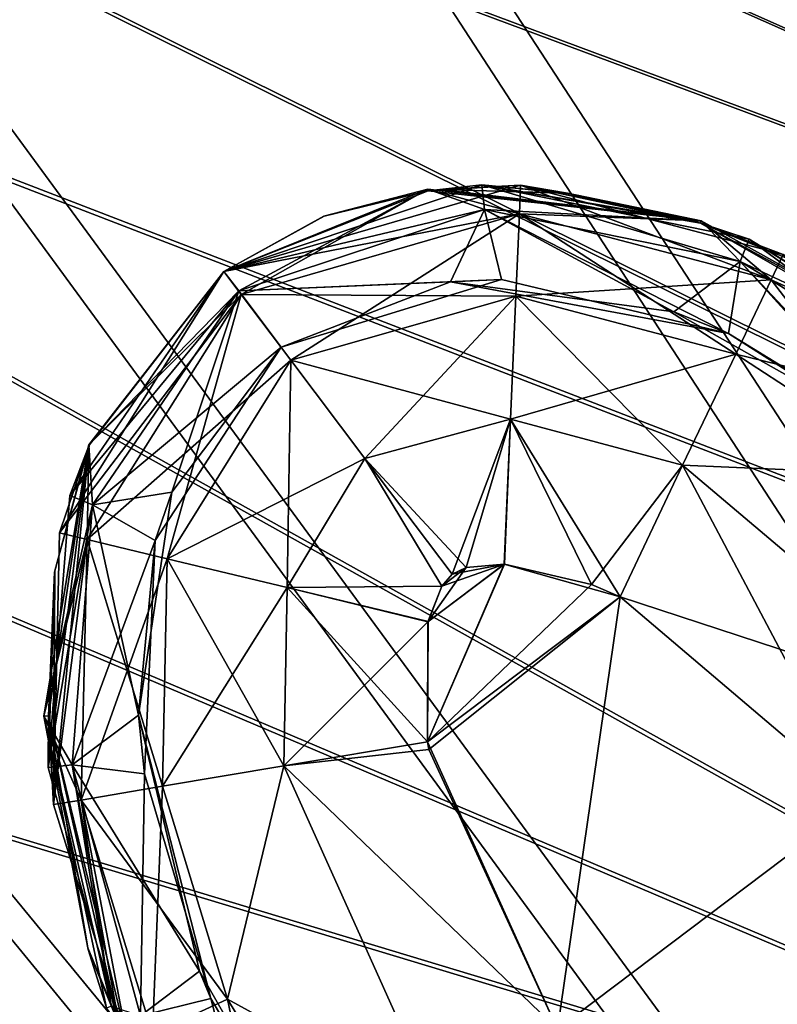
# Model space of a CAD drawing. Header units: metres. Extents: x -904 to 0, y -908 to 0.
# Tile 116 of 154: x -172 to -156, y -171 to -151. Entities that reach past the tile are written whole.
import ezdxf

# ---------------------------------------------------------------- set-up
doc = ezdxf.new("R2010")
doc.units = ezdxf.units.M

msp = doc.modelspace()

# ---------------------------------------------------------------- linework, layer by layer
at = {"layer": 'None012316'}
for points in [[(-191.963272, -133.299774, 1798.675049), (-192.565308, -134.718124, 1806.324951), (-127.065178, -160.846878, 1798.675049)], [(-191.963272, -133.299774, 1798.675049), (-127.065178, -160.846878, 1798.675049), (-192.550964, -134.684326, 1791.0177)], [(-192.565308, -134.718124, 1806.324951), (-194.26532, -138.723145, 1812.802979), (-128.12146, -163.335358, 1808.668579)], [(-192.550964, -134.684326, 1791.0177), (-128.102783, -163.291367, 1788.668579), (-194.238892, -138.660889, 1784.518921)], [(-192.565308, -134.718124, 1806.324951), (-128.12146, -163.335358, 1808.668579), (-127.065178, -160.846878, 1798.675049)], [(-127.065178, -160.846878, 1798.675049), (-128.102783, -163.291367, 1788.668579), (-192.550964, -134.684326, 1791.0177)], [(-194.26532, -138.723145, 1812.802979), (-196.80455, -144.705307, 1817.122925), (-130.988586, -170.090027, 1815.971558)], [(-194.238892, -138.660889, 1784.518921), (-130.956253, -170.01384, 1781.330688), (-196.770035, -144.623993, 1780.167969)], [(-194.26532, -138.723145, 1812.802979), (-130.988586, -170.090027, 1815.971558), (-128.12146, -163.335358, 1808.668579)], [(-128.102783, -163.291367, 1788.668579), (-130.956253, -170.01384, 1781.330688), (-194.238892, -138.660889, 1784.518921)], [(-196.80455, -144.705307, 1817.122925), (-199.796432, -151.75386, 1818.627075), (-134.898331, -179.300964, 1818.627197)], [(-196.770035, -144.623993, 1780.167969), (-134.860992, -179.212982, 1778.627319), (-199.759079, -151.665878, 1778.627319)], [(-196.80455, -144.705307, 1817.122925), (-134.898331, -179.300964, 1818.627197), (-130.988586, -170.090027, 1815.971558)], [(-130.956253, -170.01384, 1781.330688), (-134.860992, -179.212982, 1778.627319), (-196.770035, -144.623993, 1780.167969)], [(-199.796432, -151.75386, 1818.627075), (-202.785461, -158.795715, 1817.086426), (-134.898331, -179.300964, 1818.627197)], [(-134.860992, -179.212982, 1778.627319), (-202.750961, -158.714447, 1780.13147), (-199.759079, -151.665878, 1778.627319)], [(-202.785461, -158.795715, 1817.086426), (-205.316605, -164.758835, 1812.735474), (-138.80307, -188.500122, 1815.923828)], [(-138.770721, -188.423935, 1781.282837), (-205.290207, -164.696625, 1784.451416), (-202.750961, -158.714447, 1780.13147)], [(-134.898331, -179.300964, 1818.627197), (-202.785461, -158.795715, 1817.086426), (-138.80307, -188.500122, 1815.923828)], [(-134.860992, -179.212982, 1778.627319), (-138.770721, -188.423935, 1781.282837), (-202.750961, -158.714447, 1780.13147)], [(-205.316605, -164.758835, 1812.735474), (-207.004517, -168.735352, 1806.236694), (-141.65654, -195.22258, 1808.585815)], [(-141.637863, -195.178589, 1788.585815), (-206.990234, -168.701691, 1790.929443), (-205.290207, -164.696625, 1784.451416)], [(-138.80307, -188.500122, 1815.923828), (-205.316605, -164.758835, 1812.735474), (-141.65654, -195.22258, 1808.585815)], [(-138.770721, -188.423935, 1781.282837), (-141.637863, -195.178589, 1788.585815), (-205.290207, -164.696625, 1784.451416)], [(-142.694138, -197.667068, 1798.579468), (-207.592239, -170.119965, 1798.579468), (-206.990234, -168.701691, 1790.929443)], [(-207.004517, -168.735352, 1806.236694), (-207.592239, -170.119965, 1798.579468), (-142.694138, -197.667068, 1798.579468)], [(-141.65654, -195.22258, 1808.585815), (-207.004517, -168.735352, 1806.236694), (-142.694138, -197.667068, 1798.579468)], [(-141.637863, -195.178589, 1788.585815), (-142.694138, -197.667068, 1798.579468), (-206.990234, -168.701691, 1790.929443)]]:
    msp.add_3dface(points, dxfattribs=at)
at = {"layer": 'None012346'}
for points in [[(-264.332214, -57.531643, 123.974747), (-243.170029, -56.729248, 123.995758), (-63.008152, -302.295593, 117.565376)], [(-63.008152, -302.295593, 117.565376), (-243.170029, -56.729248, 123.995758), (-222.050903, -58.298695, 123.954659)], [(-297.830109, -60.486073, 123.897385), (-264.332214, -57.531643, 123.974747), (-63.008152, -302.295593, 117.565376)], [(-222.050903, -58.298695, 123.954659), (-201.240021, -62.22023, 123.851974), (-63.008152, -302.295593, 117.565376)], [(-65.261642, -300.990356, 120.600586), (-242.291733, -59.376686, 126.92746), (-262.718689, -60.035652, 126.910202)], [(-221.537735, -60.995937, 126.885056), (-242.291733, -59.376686, 126.92746), (-65.261642, -300.990356, 120.600586)], [(-262.718689, -60.035652, 126.910202), (-296.668427, -62.81105, 126.837532), (-65.261642, -300.990356, 120.600586)], [(-63.008152, -302.295593, 117.565376), (-331.364288, -63.040817, 123.830482), (-297.830109, -60.486073, 123.897385)], [(-201.261032, -64.869583, 126.783623), (-221.537735, -60.995937, 126.885056), (-65.261642, -300.990356, 120.600586)], [(-201.240021, -62.22023, 123.851974), (-180.998627, -68.444519, 123.68898), (-63.008152, -302.295593, 117.565376)], [(-65.261642, -300.990356, 120.600586), (-296.668427, -62.81105, 126.837532), (-330.762848, -65.236298, 126.774025)], [(-398.51358, -66.948952, 123.728142), (-331.364288, -63.040817, 123.830482), (-63.008152, -302.295593, 117.565376)], [(-65.261642, -300.990356, 120.600586), (-181.641327, -70.920166, 126.625183), (-201.261032, -64.869583, 126.783623)], [(-399.362701, -68.982285, 126.675926), (-65.261642, -300.990356, 120.600586), (-330.762848, -65.236298, 126.774025)], [(-465.701691, -69.252586, 123.667824), (-398.51358, -66.948952, 123.728142), (-69.298546, -367.238312, 115.864792)], [(-398.51358, -66.948952, 123.728142), (-66.409767, -334.739563, 116.715805), (-69.298546, -367.238312, 115.864792)], [(-66.409767, -334.739563, 116.715805), (-398.51358, -66.948952, 123.728142), (-63.008152, -302.295593, 117.565376)], [(-63.008152, -302.295593, 117.565376), (-180.998627, -68.444519, 123.68898), (-161.580826, -76.893288, 123.467743)], [(-71.333969, -367.13382, 118.868553), (-399.362701, -68.982285, 126.675926), (-465.757965, -71.129059, 126.619713)], [(-71.333969, -367.13382, 118.868553), (-68.556686, -334.277802, 119.72892), (-399.362701, -68.982285, 126.675926)], [(-68.556686, -334.277802, 119.72892), (-65.261642, -300.990356, 120.600586), (-399.362701, -68.982285, 126.675926)], [(-452.00235, -701.143799, 107.12117), (-465.701691, -69.252586, 123.667824), (-71.672775, -399.771973, 115.012871)], [(-465.701691, -69.252586, 123.667824), (-69.298546, -367.238312, 115.864792), (-71.672775, -399.771973, 115.012871)], [(-162.537094, -79.228813, 126.407616), (-181.641327, -70.920166, 126.625183), (-65.261642, -300.990356, 120.600586)], [(-73.59713, -399.498657, 118.021057), (-465.757965, -71.129059, 126.619713), (-452.00235, -703.006531, 110.073418)], [(-73.59713, -399.498657, 118.021057), (-71.333969, -367.13382, 118.868553), (-465.757965, -71.129059, 126.619713)], [(-161.580826, -76.893288, 123.467743), (-143.23024, -87.460297, 123.19104), (-63.008152, -302.295593, 117.565376)], [(-153.423279, -84.138039, 126.27906), (-162.537094, -79.228813, 126.407616), (-65.261642, -300.990356, 120.600586)]]:
    msp.add_3dface(points, dxfattribs=at)
at = {"layer": 'None012348'}
for points in [[(-162.68129, -154.086838, 1936.627197), (-162.626328, -154.603897, 1933.798706), (-168.123291, -155.912109, 1936.627197)], [(-168.123291, -155.912109, 1936.627197), (-163.816315, -154.212112, 1958.627197), (-162.68129, -154.086838, 1936.627197)], [(-161.864639, -154.093933, 1336.627197), (-161.890823, -154.699844, 1333.565796), (-168.123291, -155.912109, 1336.627197)], [(-168.123291, -155.912109, 1336.627197), (-163.816315, -154.212112, 1358.627197), (-161.864639, -154.093933, 1336.627197)], [(-163.816315, -154.212112, 1958.627197), (-163.569199, -154.186798, 1958.627197), (-162.68129, -154.086838, 1936.627197)], [(-163.816315, -154.212112, 1358.627197), (-163.569199, -154.186798, 1358.627197), (-161.864639, -154.093933, 1336.627197)], [(-162.68129, -154.086838, 1936.627197), (-163.569199, -154.186798, 1958.627197), (-163.559021, -154.185898, 1958.627197)], [(-161.864639, -154.093933, 1336.627197), (-163.569199, -154.186798, 1358.627197), (-163.559021, -154.185898, 1358.627197)], [(-163.559021, -154.185898, 1958.627197), (-160.872482, -154.264542, 1958.627197), (-162.68129, -154.086838, 1936.627197)], [(-163.559021, -154.185898, 1358.627197), (-160.872482, -154.264542, 1358.627197), (-161.864639, -154.093933, 1336.627197)], [(-157.043091, -155.230957, 1936.627197), (-157.234665, -155.703217, 1933.798706), (-162.68129, -154.086838, 1936.627197)], [(-157.234665, -155.703217, 1933.798706), (-162.626328, -154.603897, 1933.798706), (-162.68129, -154.086838, 1936.627197)], [(-157.043091, -155.230957, 1936.627197), (-162.68129, -154.086838, 1936.627197), (-158.071854, -154.895218, 1958.627197)], [(-162.68129, -154.086838, 1936.627197), (-158.209091, -154.851959, 1958.627197), (-158.071854, -154.895218, 1958.627197)], [(-160.872482, -154.264542, 1958.627197), (-160.861816, -154.265945, 1958.627197), (-162.68129, -154.086838, 1936.627197)], [(-162.68129, -154.086838, 1936.627197), (-160.861816, -154.265945, 1958.627197), (-158.218933, -154.848907, 1958.627197)], [(-158.218933, -154.848907, 1958.627197), (-158.209091, -154.851959, 1958.627197), (-162.68129, -154.086838, 1936.627197)], [(-156.575333, -156.089493, 1333.565796), (-161.890823, -154.699844, 1333.565796), (-161.864639, -154.093933, 1336.627197)], [(-156.321747, -155.553619, 1336.627197), (-156.575333, -156.089493, 1333.565796), (-161.864639, -154.093933, 1336.627197)], [(-156.321747, -155.553619, 1336.627197), (-161.864639, -154.093933, 1336.627197), (-158.071854, -154.895218, 1358.627197)], [(-161.864639, -154.093933, 1336.627197), (-158.209091, -154.851959, 1358.627197), (-158.071854, -154.895218, 1358.627197)], [(-160.872482, -154.264542, 1358.627197), (-160.861816, -154.265945, 1358.627197), (-161.864639, -154.093933, 1336.627197)], [(-161.864639, -154.093933, 1336.627197), (-160.861816, -154.265945, 1358.627197), (-158.218933, -154.848907, 1358.627197)], [(-158.218933, -154.848907, 1358.627197), (-158.209091, -154.851959, 1358.627197), (-161.864639, -154.093933, 1336.627197)], [(-166.019394, -154.747314, 1958.627197), (-168.123291, -155.912109, 1958.627197), (-163.823151, -154.17897, 1980.627197)], [(-168.123291, -155.912109, 1958.627197), (-168.123291, -155.912109, 1980.627197), (-163.823151, -154.17897, 1980.627197)], [(-166.019394, -154.747314, 1358.627197), (-168.123291, -155.912109, 1358.627197), (-163.823151, -154.17897, 1380.627197)], [(-168.123291, -155.912109, 1358.627197), (-168.123291, -155.912109, 1380.627197), (-163.823151, -154.17897, 1380.627197)], [(-163.823151, -154.17897, 1980.627197), (-168.123291, -155.912109, 1980.627197), (-167.75679, -156.398453, 1983.688721)], [(-163.823151, -154.17897, 1380.627197), (-168.123291, -155.912109, 1380.627197), (-167.812302, -156.324783, 1383.455688)], [(-166.010452, -154.743896, 1958.627197), (-163.816315, -154.212112, 1958.627197), (-168.123291, -155.912109, 1936.627197)], [(-166.010452, -154.743896, 1358.627197), (-163.816315, -154.212112, 1358.627197), (-168.123291, -155.912109, 1336.627197)], [(-163.823151, -154.17897, 1380.627197), (-167.812302, -156.324783, 1383.455688), (-162.626328, -154.603897, 1383.455688)], [(-161.890823, -154.699844, 1983.688721), (-163.823151, -154.17897, 1980.627197), (-167.75679, -156.398453, 1983.688721)], [(-163.823151, -154.17897, 1980.627197), (-166.010452, -154.743896, 1958.627197), (-166.019394, -154.747314, 1958.627197)], [(-163.823151, -154.17897, 1380.627197), (-166.010452, -154.743896, 1358.627197), (-166.019394, -154.747314, 1358.627197)], [(-163.816315, -154.212112, 1958.627197), (-166.010452, -154.743896, 1958.627197), (-163.823151, -154.17897, 1980.627197)], [(-163.816315, -154.212112, 1358.627197), (-166.010452, -154.743896, 1358.627197), (-163.823151, -154.17897, 1380.627197)], [(-158.058243, -154.843445, 1980.627197), (-163.816315, -154.212112, 1958.627197), (-163.823151, -154.17897, 1980.627197)], [(-158.058243, -154.843445, 1380.627197), (-163.816315, -154.212112, 1358.627197), (-163.823151, -154.17897, 1380.627197)], [(-158.058243, -154.843445, 1980.627197), (-163.823151, -154.17897, 1980.627197), (-161.890823, -154.699844, 1983.688721)], [(-158.058243, -154.843445, 1380.627197), (-163.823151, -154.17897, 1380.627197), (-162.626328, -154.603897, 1383.455688)], [(-163.569199, -154.186798, 1958.627197), (-163.816315, -154.212112, 1958.627197), (-158.058243, -154.843445, 1980.627197)], [(-163.569199, -154.186798, 1358.627197), (-163.816315, -154.212112, 1358.627197), (-158.058243, -154.843445, 1380.627197)], [(-163.559021, -154.185898, 1958.627197), (-163.569199, -154.186798, 1958.627197), (-158.058243, -154.843445, 1980.627197)], [(-163.559021, -154.185898, 1358.627197), (-163.569199, -154.186798, 1358.627197), (-158.058243, -154.843445, 1380.627197)], [(-158.058243, -154.843445, 1980.627197), (-160.872482, -154.264542, 1958.627197), (-163.559021, -154.185898, 1958.627197)], [(-158.058243, -154.843445, 1380.627197), (-160.872482, -154.264542, 1358.627197), (-163.559021, -154.185898, 1358.627197)], [(-160.861816, -154.265945, 1958.627197), (-160.872482, -154.264542, 1958.627197), (-158.058243, -154.843445, 1980.627197)], [(-160.861816, -154.265945, 1358.627197), (-160.872482, -154.264542, 1358.627197), (-158.058243, -154.843445, 1380.627197)], [(-158.218933, -154.848907, 1958.627197), (-160.861816, -154.265945, 1958.627197), (-158.058243, -154.843445, 1980.627197)], [(-158.218933, -154.848907, 1358.627197), (-160.861816, -154.265945, 1358.627197), (-158.058243, -154.843445, 1380.627197)], [(-162.626328, -154.603897, 1933.798706), (-167.812302, -156.324783, 1933.798706), (-168.123291, -155.912109, 1936.627197)], [(-161.890823, -154.699844, 1333.565796), (-167.75679, -156.398453, 1333.565796), (-168.123291, -155.912109, 1336.627197)], [(-162.626328, -154.603897, 1933.798706), (-162.266418, -156.083252, 1931.335693), (-167.812302, -156.324783, 1933.798706)], [(-162.626328, -154.603897, 1383.455688), (-167.812302, -156.324783, 1383.455688), (-163.34523, -156.135101, 1385.918701)], [(-161.890823, -154.699844, 1333.565796), (-161.965866, -156.434967, 1330.970337), (-167.75679, -156.398453, 1333.565796)], [(-167.75679, -156.398453, 1983.688721), (-166.713135, -157.783417, 1986.284058), (-161.890823, -154.699844, 1983.688721)], [(-166.713135, -157.783417, 1986.284058), (-161.965866, -156.434967, 1986.284058), (-161.890823, -154.699844, 1983.688721)], [(-162.626328, -154.603897, 1383.455688), (-163.34523, -156.135101, 1385.918701), (-158.630539, -156.761826, 1385.918701)], [(-157.234665, -155.703217, 1933.798706), (-157.476624, -157.222977, 1931.335693), (-162.626328, -154.603897, 1933.798706)], [(-157.476624, -157.222977, 1931.335693), (-162.266418, -156.083252, 1931.335693), (-162.626328, -154.603897, 1933.798706)], [(-158.058243, -154.843445, 1380.627197), (-162.626328, -154.603897, 1383.455688), (-157.234665, -155.703217, 1383.455811)], [(-157.234665, -155.703217, 1383.455811), (-162.626328, -154.603897, 1383.455688), (-158.630539, -156.761826, 1385.918701)], [(-157.325424, -157.656113, 1330.970337), (-161.965866, -156.434967, 1330.970337), (-161.890823, -154.699844, 1333.565796)], [(-161.890823, -154.699844, 1983.688721), (-161.965866, -156.434967, 1986.284058), (-156.575333, -156.089493, 1983.688721)], [(-156.575333, -156.089493, 1333.565796), (-157.325424, -157.656113, 1330.970337), (-161.890823, -154.699844, 1333.565796)], [(-156.575333, -156.089493, 1983.688721), (-158.058243, -154.843445, 1980.627197), (-161.890823, -154.699844, 1983.688721)], [(-166.019394, -154.747314, 1958.627197), (-166.010452, -154.743896, 1958.627197), (-168.123291, -155.912109, 1936.627197)], [(-166.019394, -154.747314, 1358.627197), (-166.010452, -154.743896, 1358.627197), (-168.123291, -155.912109, 1336.627197)], [(-168.123291, -155.912109, 1936.627197), (-168.123291, -155.912109, 1958.627197), (-166.019394, -154.747314, 1958.627197)], [(-168.123291, -155.912109, 1336.627197), (-168.123291, -155.912109, 1358.627197), (-166.019394, -154.747314, 1358.627197)], [(-158.058243, -154.843445, 1980.627197), (-158.209091, -154.851959, 1958.627197), (-158.218933, -154.848907, 1958.627197)], [(-158.058243, -154.843445, 1380.627197), (-158.209091, -154.851959, 1358.627197), (-158.218933, -154.848907, 1358.627197)], [(-158.071854, -154.895218, 1958.627197), (-158.209091, -154.851959, 1958.627197), (-158.058243, -154.843445, 1980.627197)], [(-158.071854, -154.895218, 1358.627197), (-158.209091, -154.851959, 1358.627197), (-158.058243, -154.843445, 1380.627197)], [(-152.569992, -157.898438, 1963.055176), (-158.071854, -154.895218, 1958.627197), (-158.058243, -154.843445, 1980.627197)], [(-152.569992, -157.898438, 1363.055176), (-158.071854, -154.895218, 1358.627197), (-158.058243, -154.843445, 1380.627197)], [(-152.569992, -157.898438, 1963.055176), (-155.870773, -155.787064, 1958.627197), (-158.071854, -154.895218, 1958.627197)], [(-152.569992, -157.898438, 1363.055176), (-155.870773, -155.787064, 1358.627197), (-158.071854, -154.895218, 1358.627197)], [(-157.043091, -155.230957, 1936.627197), (-158.071854, -154.895218, 1958.627197), (-151.971924, -158.385361, 1953.325195)], [(-151.971924, -158.385361, 1953.325195), (-158.071854, -154.895218, 1958.627197), (-155.870773, -155.787064, 1958.627197)], [(-156.321747, -155.553619, 1336.627197), (-158.071854, -154.895218, 1358.627197), (-151.971924, -158.385361, 1353.325195)], [(-151.971924, -158.385361, 1353.325195), (-158.071854, -154.895218, 1358.627197), (-155.870773, -155.787064, 1358.627197)], [(-152.569992, -157.898438, 1963.055176), (-158.058243, -154.843445, 1980.627197), (-152.570053, -157.898361, 1980.627197)], [(-152.569992, -157.898438, 1363.055176), (-158.058243, -154.843445, 1380.627197), (-152.570053, -157.898361, 1380.627197)], [(-152.570053, -157.898361, 1980.627197), (-158.058243, -154.843445, 1980.627197), (-156.575333, -156.089493, 1983.688721)], [(-152.570053, -157.898361, 1380.627197), (-158.058243, -154.843445, 1380.627197), (-157.234665, -155.703217, 1383.455811)], [(-152.54483, -158.54808, 1933.798706), (-157.234665, -155.703217, 1933.798706), (-157.043091, -155.230957, 1936.627197)], [(-152.230652, -158.170471, 1936.627197), (-152.54483, -158.54808, 1933.798706), (-157.043091, -155.230957, 1936.627197)], [(-152.230652, -158.170471, 1936.627197), (-157.043091, -155.230957, 1936.627197), (-151.971924, -158.385361, 1953.325195)], [(-157.234665, -155.703217, 1383.455811), (-158.630539, -156.761826, 1385.918701), (-153.789536, -159.483643, 1385.918701)], [(-153.306458, -159.876114, 1931.335693), (-157.476624, -157.222977, 1931.335693), (-157.234665, -155.703217, 1933.798706)], [(-152.54483, -158.54808, 1933.798706), (-153.306458, -159.876114, 1931.335693), (-157.234665, -155.703217, 1933.798706)], [(-152.570053, -157.898361, 1380.627197), (-157.234665, -155.703217, 1383.455811), (-152.54483, -158.54808, 1383.455811)], [(-152.54483, -158.54808, 1383.455811), (-157.234665, -155.703217, 1383.455811), (-153.789536, -159.483643, 1385.918701)], [(-152.250381, -158.896774, 1333.565796), (-156.575333, -156.089493, 1333.565796), (-156.321747, -155.553619, 1336.627197)], [(-171.596069, -161.4272, 1336.627197), (-168.123291, -155.912109, 1336.627197), (-167.75679, -156.398453, 1333.565796)], [(-170.96875, -159.574432, 1358.627197), (-168.123291, -155.912109, 1358.627197), (-171.596069, -161.4272, 1336.627197)], [(-171.596069, -161.4272, 1336.627197), (-168.123291, -155.912109, 1358.627197), (-168.123291, -155.912109, 1336.627197)], [(-171.377808, -160.640213, 1936.627197), (-168.123291, -155.912109, 1936.627197), (-167.812302, -156.324783, 1933.798706)], [(-170.96875, -159.574432, 1958.627197), (-168.123291, -155.912109, 1958.627197), (-171.377808, -160.640213, 1936.627197)], [(-171.377808, -160.640213, 1936.627197), (-168.123291, -155.912109, 1958.627197), (-168.123291, -155.912109, 1936.627197)], [(-168.123291, -155.912109, 1980.627197), (-170.974518, -159.567993, 1980.627197), (-167.75679, -156.398453, 1983.688721)], [(-170.974518, -159.567993, 1980.627197), (-168.123291, -155.912109, 1980.627197), (-170.96875, -159.574432, 1958.627197)], [(-170.974518, -159.567993, 1380.627197), (-168.123291, -155.912109, 1380.627197), (-170.96875, -159.574432, 1358.627197)], [(-170.974518, -159.567993, 1380.627197), (-167.812302, -156.324783, 1383.455688), (-168.123291, -155.912109, 1380.627197)], [(-170.96875, -159.574432, 1958.627197), (-168.123291, -155.912109, 1980.627197), (-168.123291, -155.912109, 1958.627197)], [(-170.96875, -159.574432, 1358.627197), (-168.123291, -155.912109, 1380.627197), (-168.123291, -155.912109, 1358.627197)], [(-162.266418, -156.083252, 1931.335693), (-166.919647, -157.509369, 1931.335693), (-167.812302, -156.324783, 1933.798706)], [(-167.812302, -156.324783, 1383.455688), (-166.919647, -157.509369, 1385.918701), (-163.34523, -156.135101, 1385.918701)], [(-166.919647, -157.509369, 1931.335693), (-162.266418, -156.083252, 1931.335693), (-163.34523, -156.135101, 1385.918701)], [(-166.919647, -157.509369, 1385.918701), (-166.919647, -157.509369, 1931.335693), (-163.34523, -156.135101, 1385.918701)], [(-163.34523, -156.135101, 1385.918701), (-162.266418, -156.083252, 1931.335693), (-157.476624, -157.222977, 1931.335693)], [(-157.476624, -157.222977, 1931.335693), (-158.630539, -156.761826, 1385.918701), (-163.34523, -156.135101, 1385.918701)], [(-161.965866, -156.434967, 1986.284058), (-157.325424, -157.656113, 1986.284058), (-156.575333, -156.089493, 1983.688721)], [(-153.390533, -160.21666, 1330.970337), (-157.325424, -157.656113, 1330.970337), (-156.575333, -156.089493, 1333.565796)], [(-156.575333, -156.089493, 1983.688721), (-157.325424, -157.656113, 1986.284058), (-152.250381, -158.896774, 1983.688721)], [(-152.250381, -158.896774, 1333.565796), (-153.390533, -160.21666, 1330.970337), (-156.575333, -156.089493, 1333.565796)], [(-152.250381, -158.896774, 1983.688721), (-152.570053, -157.898361, 1980.627197), (-156.575333, -156.089493, 1983.688721)], [(-170.89592, -160.835571, 1933.798706), (-171.377808, -160.640213, 1936.627197), (-167.812302, -156.324783, 1933.798706)], [(-170.89592, -160.835571, 1383.455688), (-167.812302, -156.324783, 1383.455688), (-170.974518, -159.567993, 1380.627197)], [(-167.812302, -156.324783, 1933.798706), (-166.919647, -157.509369, 1931.335693), (-170.89592, -160.835571, 1933.798706)], [(-170.89592, -160.835571, 1383.455688), (-169.225891, -160.566605, 1385.918701), (-167.812302, -156.324783, 1383.455688)], [(-169.225891, -160.566605, 1385.918701), (-166.919647, -157.509369, 1385.918701), (-167.812302, -156.324783, 1383.455688)], [(-171.006424, -161.569031, 1333.565796), (-171.596069, -161.4272, 1336.627197), (-167.75679, -156.398453, 1333.565796)], [(-171.006424, -161.569031, 1983.688721), (-169.31781, -161.975128, 1986.284058), (-167.75679, -156.398453, 1983.688721)], [(-170.974518, -159.567993, 1980.627197), (-171.006424, -161.569031, 1983.688721), (-167.75679, -156.398453, 1983.688721)], [(-167.75679, -156.398453, 1333.565796), (-166.713135, -157.783417, 1330.970337), (-171.006424, -161.569031, 1333.565796)], [(-169.31781, -161.975128, 1986.284058), (-166.713135, -157.783417, 1986.284058), (-167.75679, -156.398453, 1983.688721)], [(-161.965866, -156.434967, 1330.970337), (-166.713135, -157.783417, 1330.970337), (-167.75679, -156.398453, 1333.565796)], [(-166.713135, -157.783417, 1330.970337), (-161.965866, -156.434967, 1330.970337), (-162.078217, -159.031769, 1329.236206)], [(-166.713135, -157.783417, 1986.284058), (-165.151169, -159.856171, 1988.018311), (-161.965866, -156.434967, 1986.284058)], [(-165.151169, -159.856171, 1988.018311), (-162.078217, -159.031769, 1988.018311), (-161.965866, -156.434967, 1986.284058)], [(-162.078217, -159.031769, 1329.236206), (-161.965866, -156.434967, 1330.970337), (-158.447998, -160.000702, 1329.236206)], [(-161.965866, -156.434967, 1986.284058), (-162.078217, -159.031769, 1988.018311), (-157.325424, -157.656113, 1986.284058)], [(-161.965866, -156.434967, 1330.970337), (-157.325424, -157.656113, 1330.970337), (-158.447998, -160.000702, 1329.236206)], [(-153.789536, -159.483643, 1385.918701), (-158.630539, -156.761826, 1385.918701), (-157.476624, -157.222977, 1931.335693)], [(-153.306458, -159.876114, 1931.335693), (-153.789536, -159.483643, 1385.918701), (-157.476624, -157.222977, 1931.335693)], [(-166.919647, -157.509369, 1931.335693), (-169.573074, -161.589294, 1931.335693), (-170.89592, -160.835571, 1933.798706)], [(-169.573074, -161.589294, 1931.335693), (-166.919647, -157.509369, 1931.335693), (-169.225891, -160.566605, 1385.918701)], [(-169.225891, -160.566605, 1385.918701), (-166.919647, -157.509369, 1931.335693), (-166.919647, -157.509369, 1385.918701)], [(-166.713135, -157.783417, 1330.970337), (-169.31781, -161.975128, 1330.970337), (-171.006424, -161.569031, 1333.565796)], [(-166.713135, -157.783417, 1986.284058), (-169.31781, -161.975128, 1986.284058), (-166.790634, -162.58287, 1988.018311)], [(-166.713135, -157.783417, 1330.970337), (-165.151169, -159.856171, 1329.236206), (-169.31781, -161.975128, 1330.970337)], [(-165.151169, -159.856171, 1988.018311), (-166.713135, -157.783417, 1986.284058), (-166.790634, -162.58287, 1988.018311)], [(-165.151169, -159.856171, 1329.236206), (-166.713135, -157.783417, 1330.970337), (-162.078217, -159.031769, 1329.236206)], [(-162.078217, -159.031769, 1988.018311), (-158.447998, -160.000702, 1988.018311), (-157.325424, -157.656113, 1986.284058)], [(-158.447998, -160.000702, 1329.236206), (-157.325424, -157.656113, 1330.970337), (-153.390533, -160.21666, 1330.970337)], [(-157.325424, -157.656113, 1986.284058), (-158.447998, -160.000702, 1988.018311), (-153.390533, -160.21666, 1986.284058)], [(-157.325424, -157.656113, 1986.284058), (-153.390533, -160.21666, 1986.284058), (-152.250381, -158.896774, 1983.688721)], [(-165.151169, -159.856171, 1329.236206), (-162.078217, -159.031769, 1329.236206), (-163.011597, -162.161041, 1328.627197)], [(-165.151169, -159.856171, 1988.018311), (-163.308716, -162.301163, 1988.627197), (-162.078217, -159.031769, 1988.018311)], [(-163.308716, -162.301163, 1988.627197), (-162.20752, -162.086639, 1988.627197), (-162.078217, -159.031769, 1988.018311)], [(-162.078217, -159.031769, 1329.236206), (-162.210693, -162.086502, 1328.627197), (-163.011597, -162.161041, 1328.627197)], [(-159.765427, -162.774551, 1328.627197), (-162.210693, -162.086502, 1328.627197), (-162.078217, -159.031769, 1329.236206)], [(-162.078217, -159.031769, 1988.018311), (-162.20752, -162.086639, 1988.627197), (-160.367859, -162.515274, 1988.627197)], [(-158.447998, -160.000702, 1329.236206), (-159.765427, -162.774551, 1328.627197), (-162.078217, -159.031769, 1329.236206)], [(-162.078217, -159.031769, 1988.018311), (-160.367859, -162.515274, 1988.627197), (-158.447998, -160.000702, 1988.018311)], [(-170.974518, -159.567993, 1980.627197), (-171.924728, -165.29274, 1980.627197), (-171.006424, -161.569031, 1983.688721)], [(-170.974518, -159.567993, 1980.627197), (-171.822159, -165.289108, 1958.627197), (-171.924728, -165.29274, 1980.627197)], [(-170.974518, -159.567993, 1380.627197), (-171.822159, -165.289108, 1358.627197), (-171.924728, -165.29274, 1380.627197)], [(-171.924728, -165.29274, 1380.627197), (-170.89592, -160.835571, 1383.455688), (-170.974518, -159.567993, 1380.627197)], [(-171.832031, -166.375366, 1936.627197), (-171.691971, -162.228012, 1958.627197), (-170.96875, -159.574432, 1958.627197)], [(-171.832031, -166.375366, 1936.627197), (-170.96875, -159.574432, 1958.627197), (-171.377808, -160.640213, 1936.627197)], [(-171.696396, -162.258301, 1958.627197), (-171.822159, -165.289108, 1958.627197), (-170.974518, -159.567993, 1980.627197)], [(-171.696396, -162.258301, 1358.627197), (-171.822159, -165.289108, 1358.627197), (-170.974518, -159.567993, 1380.627197)], [(-171.720688, -167.1577, 1336.627197), (-171.691971, -162.228012, 1358.627197), (-170.96875, -159.574432, 1358.627197)], [(-171.720688, -167.1577, 1336.627197), (-170.96875, -159.574432, 1358.627197), (-171.596069, -161.4272, 1336.627197)], [(-171.691971, -162.228012, 1958.627197), (-171.696396, -162.258301, 1958.627197), (-170.974518, -159.567993, 1980.627197)], [(-171.691971, -162.228012, 1358.627197), (-171.696396, -162.258301, 1358.627197), (-170.974518, -159.567993, 1380.627197)], [(-171.691971, -162.228012, 1958.627197), (-170.974518, -159.567993, 1980.627197), (-170.96875, -159.574432, 1958.627197)], [(-171.691971, -162.228012, 1358.627197), (-170.974518, -159.567993, 1380.627197), (-170.96875, -159.574432, 1358.627197)], [(-165.151169, -159.856171, 1329.236206), (-166.790634, -162.58287, 1329.236206), (-169.31781, -161.975128, 1330.970337)], [(-165.151169, -159.856171, 1988.018311), (-166.790634, -162.58287, 1988.018311), (-163.525314, -162.548157, 1988.627197)], [(-163.525314, -162.548157, 1328.627197), (-166.790634, -162.58287, 1329.236206), (-165.151169, -159.856171, 1329.236206)], [(-163.308716, -162.301163, 1988.627197), (-165.151169, -159.856171, 1988.018311), (-163.525314, -162.548157, 1988.627197)], [(-163.308716, -162.301163, 1328.627197), (-165.151169, -159.856171, 1329.236206), (-163.011597, -162.161041, 1328.627197)], [(-163.308716, -162.301163, 1328.627197), (-163.525314, -162.548157, 1328.627197), (-165.151169, -159.856171, 1329.236206)], [(-160.367859, -162.515274, 1988.627197), (-159.765427, -162.774551, 1988.627197), (-158.447998, -160.000702, 1988.018311)], [(-154.697815, -167.081573, 1328.627197), (-159.765427, -162.774551, 1328.627197), (-158.447998, -160.000702, 1329.236206)], [(-158.447998, -160.000702, 1988.018311), (-159.765427, -162.774551, 1988.627197), (-152.252823, -165.23912, 1988.018311)], [(-152.252823, -165.23912, 1329.236206), (-154.697815, -167.081573, 1328.627197), (-158.447998, -160.000702, 1329.236206)], [(-152.252823, -165.23912, 1329.236206), (-158.447998, -160.000702, 1329.236206), (-153.390533, -160.21666, 1330.970337)], [(-158.447998, -160.000702, 1988.018311), (-152.252823, -165.23912, 1988.018311), (-153.390533, -160.21666, 1986.284058)], [(-171.832031, -166.375366, 1936.627197), (-171.377808, -160.640213, 1936.627197), (-170.89592, -160.835571, 1933.798706)], [(-169.922913, -165.271317, 1385.918701), (-169.225891, -160.566605, 1385.918701), (-170.89592, -160.835571, 1383.455688)], [(-169.922913, -165.271317, 1385.918701), (-169.573074, -161.589294, 1931.335693), (-169.225891, -160.566605, 1385.918701)], [(-171.325256, -166.321381, 1383.455811), (-170.89592, -160.835571, 1383.455688), (-171.924728, -165.29274, 1380.627197)], [(-171.325256, -166.321381, 1933.798706), (-171.832031, -166.375366, 1936.627197), (-170.89592, -160.835571, 1933.798706)], [(-170.89592, -160.835571, 1933.798706), (-169.573074, -161.589294, 1931.335693), (-171.325256, -166.321381, 1933.798706)], [(-171.325256, -166.321381, 1383.455811), (-169.922913, -165.271317, 1385.918701), (-170.89592, -160.835571, 1383.455688)], [(-171.924728, -165.29274, 1980.627197), (-171.135681, -167.061646, 1983.688721), (-171.006424, -161.569031, 1983.688721)], [(-171.720688, -167.1577, 1336.627197), (-171.596069, -161.4272, 1336.627197), (-171.006424, -161.569031, 1333.565796)], [(-171.135681, -167.061646, 1333.565796), (-171.720688, -167.1577, 1336.627197), (-171.006424, -161.569031, 1333.565796)], [(-171.135681, -167.061646, 1983.688721), (-169.423004, -166.772415, 1986.284058), (-171.006424, -161.569031, 1983.688721)], [(-171.006424, -161.569031, 1333.565796), (-169.31781, -161.975128, 1330.970337), (-171.135681, -167.061646, 1333.565796)], [(-169.423004, -166.772415, 1986.284058), (-169.31781, -161.975128, 1986.284058), (-171.006424, -161.569031, 1983.688721)], [(-169.573074, -161.589294, 1931.335693), (-169.797577, -166.507767, 1931.335693), (-171.325256, -166.321381, 1933.798706)], [(-169.797577, -166.507767, 1931.335693), (-169.573074, -161.589294, 1931.335693), (-169.922913, -165.271317, 1385.918701)], [(-169.31781, -161.975128, 1330.970337), (-169.423004, -166.772415, 1330.970337), (-171.135681, -167.061646, 1333.565796)], [(-169.31781, -161.975128, 1986.284058), (-169.423004, -166.772415, 1986.284058), (-166.859802, -166.339539, 1988.018311)], [(-169.31781, -161.975128, 1330.970337), (-166.790634, -162.58287, 1329.236206), (-169.423004, -166.772415, 1330.970337)], [(-166.790634, -162.58287, 1988.018311), (-169.31781, -161.975128, 1986.284058), (-166.859802, -166.339539, 1988.018311)], [(-159.765427, -162.774551, 1328.627197), (-163.830292, -165.837677, 1328.627197), (-162.210693, -162.086502, 1328.627197)], [(-163.830292, -165.837677, 1328.627197), (-163.818451, -163.300583, 1328.627197), (-162.210693, -162.086502, 1328.627197)], [(-160.367859, -162.515274, 1988.627197), (-162.20752, -162.086639, 1988.627197), (-163.830292, -165.837677, 1988.627197)], [(-163.830292, -165.837677, 1988.627197), (-162.20752, -162.086639, 1988.627197), (-163.817719, -163.297485, 1988.627197)], [(-162.210693, -162.086502, 1328.627197), (-163.818451, -163.300583, 1328.627197), (-163.011597, -162.161041, 1328.627197)], [(-163.818451, -163.300583, 1328.627197), (-163.525314, -162.548157, 1328.627197), (-163.011597, -162.161041, 1328.627197)], [(-162.20752, -162.086639, 1988.627197), (-163.525314, -162.548157, 1988.627197), (-163.817719, -163.297485, 1988.627197)], [(-162.20752, -162.086639, 1988.627197), (-163.308716, -162.301163, 1988.627197), (-163.525314, -162.548157, 1988.627197)], [(-163.011597, -162.161041, 1328.627197), (-163.525314, -162.548157, 1328.627197), (-163.308716, -162.301163, 1328.627197)], [(-171.696396, -162.258301, 1958.627197), (-171.691971, -162.228012, 1958.627197), (-171.832031, -166.375366, 1936.627197)], [(-171.822159, -165.289108, 1958.627197), (-171.696396, -162.258301, 1958.627197), (-171.832031, -166.375366, 1936.627197)], [(-171.822159, -165.289108, 1358.627197), (-171.696396, -162.258301, 1358.627197), (-171.720688, -167.1577, 1336.627197)], [(-171.696396, -162.258301, 1358.627197), (-171.691971, -162.228012, 1358.627197), (-171.720688, -167.1577, 1336.627197)], [(-166.790634, -162.58287, 1329.236206), (-166.859802, -166.339539, 1329.236206), (-169.423004, -166.772415, 1330.970337)], [(-166.859802, -166.339539, 1988.018311), (-163.830292, -165.837677, 1988.627197), (-166.790634, -162.58287, 1988.018311)], [(-163.818451, -163.300583, 1328.627197), (-166.859802, -166.339539, 1329.236206), (-166.790634, -162.58287, 1329.236206)], [(-166.790634, -162.58287, 1988.018311), (-163.817719, -163.297485, 1988.627197), (-163.525314, -162.548157, 1988.627197)], [(-163.525314, -162.548157, 1328.627197), (-163.818451, -163.300583, 1328.627197), (-166.790634, -162.58287, 1329.236206)], [(-163.830292, -165.837677, 1988.627197), (-163.817719, -163.297485, 1988.627197), (-166.790634, -162.58287, 1988.018311)], [(-159.765427, -162.774551, 1988.627197), (-160.367859, -162.515274, 1988.627197), (-163.830292, -165.837677, 1988.627197)], [(-159.765427, -162.774551, 1328.627197), (-163.803085, -165.995544, 1328.627197), (-163.830292, -165.837677, 1328.627197)], [(-159.765427, -162.774551, 1988.627197), (-163.830292, -165.837677, 1988.627197), (-161.086868, -171.896133, 1988.627197)], [(-161.086868, -171.896133, 1328.627197), (-163.803085, -165.995544, 1328.627197), (-159.765427, -162.774551, 1328.627197)], [(-154.697815, -167.081573, 1328.627197), (-161.086868, -171.896133, 1328.627197), (-159.765427, -162.774551, 1328.627197)], [(-154.697815, -167.081573, 1988.627197), (-159.765427, -162.774551, 1988.627197), (-161.086868, -171.896133, 1988.627197)], [(-159.765427, -162.774551, 1988.627197), (-154.697815, -167.081573, 1988.627197), (-152.252823, -165.23912, 1988.018311)], [(-163.818451, -163.300583, 1328.627197), (-163.830292, -165.837677, 1328.627197), (-166.859802, -166.339539, 1329.236206)], [(-171.822159, -165.289108, 1958.627197), (-170.996613, -170.182022, 1958.627197), (-171.924728, -165.29274, 1980.627197)], [(-171.822159, -165.289108, 1358.627197), (-170.996613, -170.182022, 1358.627197), (-171.924728, -165.29274, 1380.627197)], [(-171.924728, -165.29274, 1980.627197), (-170.500824, -171.410355, 1980.627197), (-171.135681, -167.061646, 1983.688721)], [(-170.500824, -171.410355, 1980.627197), (-171.924728, -165.29274, 1980.627197), (-170.600266, -171.446854, 1958.627197)], [(-171.924728, -165.29274, 1980.627197), (-170.988281, -170.211517, 1958.627197), (-170.600266, -171.446854, 1958.627197)], [(-171.924728, -165.29274, 1980.627197), (-170.996613, -170.182022, 1958.627197), (-170.988281, -170.211517, 1958.627197)], [(-170.500824, -171.410355, 1380.627197), (-171.924728, -165.29274, 1380.627197), (-170.600266, -171.446854, 1358.627197)], [(-171.924728, -165.29274, 1380.627197), (-170.988281, -170.211517, 1358.627197), (-170.600266, -171.446854, 1358.627197)], [(-171.924728, -165.29274, 1380.627197), (-170.996613, -170.182022, 1358.627197), (-170.988281, -170.211517, 1358.627197)], [(-170.500824, -171.410355, 1380.627197), (-171.325256, -166.321381, 1383.455811), (-171.924728, -165.29274, 1380.627197)], [(-171.822159, -165.289108, 1958.627197), (-171.832031, -166.375366, 1936.627197), (-170.332794, -171.811615, 1936.627197)], [(-170.996613, -170.182022, 1958.627197), (-171.822159, -165.289108, 1958.627197), (-170.332794, -171.811615, 1936.627197)], [(-170.996613, -170.182022, 1358.627197), (-171.822159, -165.289108, 1358.627197), (-170.145065, -172.235764, 1336.627197)], [(-171.822159, -165.289108, 1358.627197), (-171.720688, -167.1577, 1336.627197), (-170.145065, -172.235764, 1336.627197)], [(-168.640778, -170.675064, 1385.918701), (-169.922913, -165.271317, 1385.918701), (-171.325256, -166.321381, 1383.455811)], [(-168.396561, -171.247604, 1931.335693), (-169.922913, -165.271317, 1385.918701), (-168.640778, -170.675064, 1385.918701)], [(-168.396561, -171.247604, 1931.335693), (-169.797577, -166.507767, 1931.335693), (-169.922913, -165.271317, 1385.918701)], [(-161.086868, -171.896133, 1988.627197), (-163.830292, -165.837677, 1988.627197), (-166.859802, -166.339539, 1988.018311)], [(-163.830292, -165.837677, 1328.627197), (-163.803085, -165.995544, 1328.627197), (-166.859802, -166.339539, 1329.236206)], [(-166.859802, -166.339539, 1329.236206), (-163.803085, -165.995544, 1328.627197), (-161.086868, -171.896133, 1328.627197)], [(-170.332794, -171.811615, 1936.627197), (-171.832031, -166.375366, 1936.627197), (-171.325256, -166.321381, 1933.798706)], [(-169.883224, -171.613663, 1933.798706), (-170.332794, -171.811615, 1936.627197), (-171.325256, -166.321381, 1933.798706)], [(-171.325256, -166.321381, 1933.798706), (-169.797577, -166.507767, 1931.335693), (-169.883224, -171.613663, 1933.798706)], [(-169.883224, -171.613663, 1383.455811), (-171.325256, -166.321381, 1383.455811), (-170.500824, -171.410355, 1380.627197)], [(-169.883224, -171.613663, 1383.455811), (-168.640778, -170.675064, 1385.918701), (-171.325256, -166.321381, 1383.455811)], [(-166.859802, -166.339539, 1988.018311), (-169.423004, -166.772415, 1986.284058), (-168.046173, -171.260635, 1986.284058)], [(-169.423004, -166.772415, 1330.970337), (-166.859802, -166.339539, 1329.236206), (-168.046173, -171.260635, 1330.970337)], [(-163.531845, -173.738586, 1988.018311), (-166.859802, -166.339539, 1988.018311), (-168.046173, -171.260635, 1986.284058)], [(-166.859802, -166.339539, 1329.236206), (-163.531845, -173.738586, 1329.236206), (-168.046173, -171.260635, 1330.970337)], [(-163.531845, -173.738586, 1988.018311), (-161.086868, -171.896133, 1988.627197), (-166.859802, -166.339539, 1988.018311)], [(-161.086868, -171.896133, 1328.627197), (-163.531845, -173.738586, 1329.236206), (-166.859802, -166.339539, 1329.236206)], [(-169.797577, -166.507767, 1931.335693), (-168.396561, -171.247604, 1931.335693), (-169.883224, -171.613663, 1933.798706)], [(-168.046173, -171.260635, 1986.284058), (-169.423004, -166.772415, 1986.284058), (-171.135681, -167.061646, 1983.688721)], [(-171.135681, -167.061646, 1333.565796), (-169.423004, -166.772415, 1330.970337), (-169.629196, -171.992828, 1333.565796)], [(-169.423004, -166.772415, 1330.970337), (-168.046173, -171.260635, 1330.970337), (-169.629196, -171.992828, 1333.565796)], [(-170.145065, -172.235764, 1336.627197), (-171.720688, -167.1577, 1336.627197), (-171.135681, -167.061646, 1333.565796)], [(-169.629196, -171.992828, 1983.688721), (-168.046173, -171.260635, 1986.284058), (-171.135681, -167.061646, 1983.688721)], [(-170.500824, -171.410355, 1980.627197), (-169.629196, -171.992828, 1983.688721), (-171.135681, -167.061646, 1983.688721)], [(-169.629196, -171.992828, 1333.565796), (-170.145065, -172.235764, 1336.627197), (-171.135681, -167.061646, 1333.565796)], [(-156.019257, -176.20314, 1328.627197), (-161.086868, -171.896133, 1328.627197), (-154.697815, -167.081573, 1328.627197)], [(-154.697815, -167.081573, 1988.627197), (-161.086868, -171.896133, 1988.627197), (-156.163498, -176.133484, 1988.627197)], [(-170.332794, -171.811615, 1936.627197), (-170.988281, -170.211517, 1958.627197), (-170.996613, -170.182022, 1958.627197)], [(-170.145065, -172.235764, 1336.627197), (-170.988281, -170.211517, 1358.627197), (-170.996613, -170.182022, 1358.627197)], [(-170.600266, -171.446854, 1958.627197), (-170.988281, -170.211517, 1958.627197), (-170.332794, -171.811615, 1936.627197)], [(-170.600266, -171.446854, 1358.627197), (-170.988281, -170.211517, 1358.627197), (-170.145065, -172.235764, 1336.627197)], [(-165.879196, -175.506485, 1385.918701), (-168.640778, -170.675064, 1385.918701), (-169.883224, -171.613663, 1383.455811)], [(-165.879044, -175.506699, 1931.335693), (-168.640778, -170.675064, 1385.918701), (-165.879196, -175.506485, 1385.918701)], [(-165.879044, -175.506699, 1931.335693), (-168.396561, -171.247604, 1931.335693), (-168.640778, -170.675064, 1385.918701)], [(-169.883224, -171.613663, 1933.798706), (-168.396561, -171.247604, 1931.335693), (-167.063599, -176.399246, 1933.798706)], [(-165.604599, -175.300537, 1986.284058), (-168.046173, -171.260635, 1986.284058), (-169.629196, -171.992828, 1983.688721)], [(-169.629196, -171.992828, 1333.565796), (-168.046173, -171.260635, 1330.970337), (-166.989578, -176.344208, 1333.565796)], [(-168.396561, -171.247604, 1931.335693), (-165.879044, -175.506699, 1931.335693), (-167.063599, -176.399246, 1933.798706)], [(-163.531845, -173.738586, 1988.018311), (-168.046173, -171.260635, 1986.284058), (-165.604599, -175.300537, 1986.284058)], [(-168.046173, -171.260635, 1330.970337), (-165.604599, -175.300537, 1330.970337), (-166.989578, -176.344208, 1333.565796)], [(-168.046173, -171.260635, 1330.970337), (-163.531845, -173.738586, 1329.236206), (-165.604599, -175.300537, 1330.970337)]]:
    msp.add_3dface(points, dxfattribs=at)

doc.saveas('drawing.dxf')
